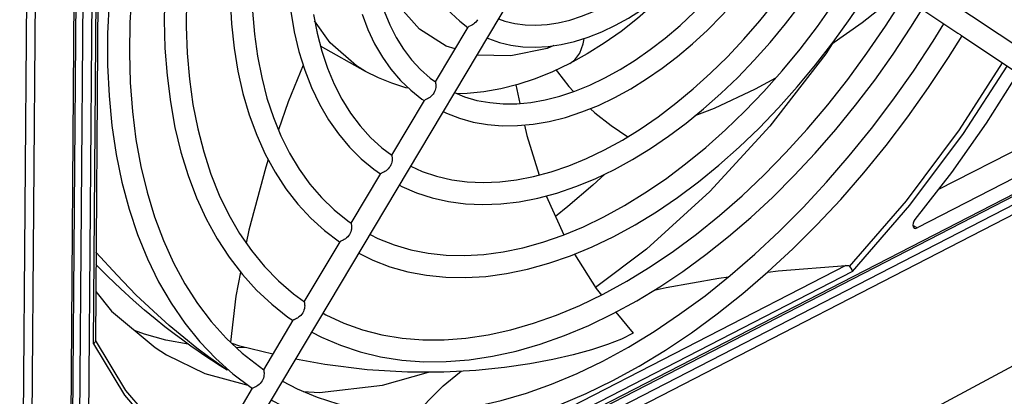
# Model space of a CAD drawing. Extents: x 0 to 420, y 0 to 297.
# Tile 34 of 41: x 374 to 390, y 78 to 84. Entities that reach past the tile are written whole.
import ezdxf

# ---------------------------------------------------------------- set-up
doc = ezdxf.new("R2010")
doc.units = 0
doc.header["$LTSCALE"] = 23.1
doc.layers.get('0').update_dxf_attribs({"linetype": 'CONTINUOUS'})

msp = doc.modelspace()

# ---------------------------------------------------------------- linework, layer by layer
at = {"color": 9, "linetype": 'CONTINUOUS'}
for p, q in [((374.048, 105.252), (373.781, 69.655)), ((374.189, 105.25), (373.923, 69.655)), ((374.744, 73.972), (374.884, 92.709)), ((375.025, 92.707), (374.885, 73.97)), ((374.598, 73.907), (374.737, 92.475)), ((374.993, 78.657), (375.064, 88.096)), ((377.415, 74.599), (391.397, 81.791)), ((391.254, 81.54), (375.455, 73.413)), ((391.323, 81.416), (375.524, 73.29)), ((388.506, 80.556), (388.436, 80.595)), ((387.332, 79.943), (379.386, 75.856)), ((387.442, 79.843), (379.411, 75.712)), ((375.522, 77.893), (375.024, 78.719))]:
    msp.add_line(p, q, dxfattribs=at)
at = {"color": 7, "linetype": 'CONTINUOUS'}
for p, q in [((374.629, 73.945), (374.768, 92.513)), ((375.094, 88.118), (375.024, 78.708)), ((384.33, 87.411), (390.685, 83.175)), ((376.699, 75.711), (383.166, 86.543)), ((388.58, 84.145), (389.173, 83.75)), ((380.602, 82.949), (381.139, 83.849)), ((378.653, 83.783), (378.659, 83.774)), ((378.659, 83.774), (378.656, 83.766)), ((389.173, 83.75), (389.211, 83.725)), ((389.234, 83.709), (390.485, 82.875)), ((379.454, 83.123), (378.715, 83.536)), ((381.921, 82.9), (381.986, 82.598)), ((379.884, 81.748), (380.421, 82.647)), ((390.502, 82.03), (388.846, 81.179)), ((377.391, 74.549), (391.374, 81.741)), ((390.984, 81.83), (388.506, 80.556)), ((379.218, 80.633), (379.704, 81.446)), ((382.418, 81.081), (382.707, 80.442)), ((378.45, 79.346), (379.038, 80.33)), ((379.026, 80.33), (379.034, 80.325)), ((391.807, 79.219), (373.923, 69.655)), ((383.561, 79.173), (383.845, 78.833)), ((377.784, 78.23), (378.269, 79.043)), ((377.482, 78.598), (377.336, 78.592)), ((377.185, 78.245), (377.183, 78.227)), ((376.39, 75.895), (377.603, 77.928))]:
    msp.add_line(p, q, dxfattribs=at)
for points in [[(381.062, 89.158), (380.931, 88.918), (380.796, 88.646), (380.674, 88.37), (380.563, 88.091), (380.466, 87.811), (380.382, 87.53), (380.312, 87.25), (380.256, 86.971), (380.215, 86.696), (380.188, 86.425), (380.176, 86.16), (380.179, 85.902), (380.198, 85.651), (380.231, 85.41), (380.279, 85.18), (380.342, 84.96), (380.419, 84.754), (380.51, 84.561), (380.614, 84.384), (380.731, 84.221), (380.86, 84.075), (381, 83.945), (381.135, 83.843)], [(378.185, 87.892), (378.046, 87.454), (377.924, 87.018), (377.822, 86.584), (377.737, 86.154), (377.672, 85.729), (377.626, 85.312), (377.599, 84.902), (377.591, 84.502), (377.603, 84.112), (377.633, 83.735), (377.683, 83.37), (377.751, 83.02), (377.838, 82.686), (377.943, 82.367), (378.066, 82.066), (378.207, 81.784), (378.365, 81.52), (378.541, 81.276), (378.733, 81.053), (378.941, 80.852), (379.164, 80.673), (379.219, 80.634)], [(376.536, 86.901), (376.42, 86.397), (376.324, 85.897), (376.249, 85.402), (376.196, 84.914), (376.164, 84.434), (376.154, 83.963), (376.165, 83.503), (376.198, 83.056), (376.253, 82.622), (376.329, 82.203), (376.426, 81.801), (376.545, 81.416), (376.683, 81.05), (376.842, 80.704), (377.021, 80.378), (377.218, 80.075), (377.434, 79.795), (377.666, 79.537), (377.916, 79.305), (378.181, 79.096), (378.267, 79.04)], [(383.556, 83.878), (383.771, 83.996), (383.984, 84.131), (384.196, 84.28), (384.404, 84.444), (384.608, 84.621), (384.807, 84.811), (385.001, 85.013), (385.188, 85.227), (385.369, 85.45), (385.541, 85.683), (385.705, 85.924), (385.767, 86.021)], [(383.382, 83.016), (383.631, 83.153), (383.88, 83.308), (384.127, 83.481), (384.373, 83.67), (384.615, 83.876), (384.852, 84.097), (385.085, 84.332), (385.311, 84.581), (385.531, 84.843), (385.742, 85.116), (385.944, 85.4), (386.137, 85.693), (386.172, 85.751)], [(383.547, 82.696), (383.806, 82.838), (384.064, 82.999), (384.32, 83.176), (384.572, 83.369), (384.821, 83.577), (385.064, 83.801), (385.302, 84.038), (385.533, 84.288), (385.757, 84.551), (385.973, 84.824), (386.18, 85.108), (386.378, 85.401), (386.473, 85.551)], [(379.547, 85.133), (379.578, 84.859), (379.624, 84.597), (379.685, 84.347), (379.761, 84.11), (379.852, 83.888), (379.957, 83.68), (380.077, 83.488), (380.21, 83.313), (380.357, 83.154), (380.517, 83.014), (380.603, 82.951)], [(383.373, 81.835), (383.668, 81.996), (383.962, 82.178), (384.255, 82.379), (384.545, 82.599), (384.832, 82.837), (385.114, 83.092), (385.391, 83.364), (385.661, 83.652), (385.923, 83.953), (386.178, 84.269), (386.422, 84.597), (386.657, 84.936), (386.878, 85.28)], [(383.538, 81.514), (383.835, 81.677), (384.131, 81.858), (384.425, 82.058), (384.715, 82.275), (385.002, 82.509), (385.284, 82.759), (385.56, 83.024), (385.83, 83.304), (386.093, 83.597), (386.347, 83.902), (386.593, 84.22), (386.829, 84.548), (387.055, 84.886), (387.177, 85.081)], [(383.365, 80.737), (383.702, 80.922), (384.039, 81.129), (384.374, 81.357), (384.706, 81.606), (385.035, 81.875), (385.359, 82.163), (385.676, 82.47), (385.987, 82.794), (386.29, 83.134), (386.584, 83.489), (386.868, 83.859), (387.14, 84.241), (387.401, 84.635), (387.53, 84.845)], [(383.53, 80.417), (383.879, 80.608), (384.227, 80.822), (384.573, 81.057), (384.915, 81.312), (385.253, 81.588), (385.585, 81.882), (385.91, 82.194), (386.228, 82.523), (386.537, 82.869), (386.837, 83.229), (387.126, 83.603), (387.404, 83.99), (387.671, 84.388), (387.832, 84.644)], [(384.478, 84.508), (384.433, 84.462), (384.178, 84.218), (383.914, 83.99), (383.646, 83.779), (383.372, 83.585), (383.092, 83.409), (382.807, 83.251)], [(375.62, 84.435), (375.589, 83.925), (375.58, 83.426), (375.594, 82.939), (375.63, 82.466), (375.689, 82.007), (375.769, 81.566), (375.871, 81.141), (375.995, 80.736), (376.14, 80.35), (376.305, 79.985), (376.492, 79.641), (376.698, 79.32), (376.924, 79.023), (377.168, 78.75), (377.432, 78.503), (377.713, 78.282), (377.785, 78.232)], [(383.356, 79.471), (383.74, 79.681), (384.124, 79.916), (384.507, 80.174), (384.886, 80.455), (385.261, 80.759), (385.632, 81.083), (385.996, 81.428), (386.352, 81.793), (386.7, 82.175), (387.038, 82.574), (387.365, 82.99), (387.681, 83.42), (387.984, 83.863), (388.273, 84.318), (388.287, 84.341)], [(388.2, 84.398), (388.042, 84.263), (387.604, 83.92), (387.091, 83.558)], [(375.247, 84.269), (375.223, 83.742), (375.223, 83.227), (375.247, 82.723), (375.294, 82.234), (375.365, 81.761), (375.459, 81.304), (375.576, 80.866), (375.715, 80.447), (375.877, 80.049), (376.06, 79.674), (376.265, 79.321), (376.49, 78.993), (376.734, 78.69), (376.997, 78.413)], [(376.52, 84.313), (376.514, 83.861), (376.53, 83.421), (376.567, 82.993), (376.624, 82.58), (376.702, 82.183), (376.8, 81.802), (376.918, 81.439), (377.056, 81.095), (377.213, 80.77), (377.389, 80.466), (377.584, 80.184), (377.797, 79.924), (378.028, 79.688), (378.275, 79.475), (378.451, 79.347)], [(377.234, 84.309), (377.256, 83.902), (377.298, 83.506), (377.361, 83.125), (377.444, 82.759), (377.547, 82.409), (377.669, 82.077), (377.811, 81.764), (377.971, 81.471), (378.149, 81.198), (378.345, 80.947), (378.556, 80.718), (378.783, 80.513), (379.026, 80.33)], [(381.638, 83.983), (381.739, 83.947), (381.903, 83.907), (382.074, 83.885), (382.25, 83.88), (382.432, 83.891), (382.617, 83.92), (382.807, 83.965), (382.999, 84.027), (383.194, 84.104), (383.391, 84.198)], [(378.228, 84.107), (378.286, 83.772), (378.363, 83.451), (378.458, 83.145), (378.571, 82.856), (378.701, 82.584), (378.848, 82.331), (379.011, 82.097), (379.19, 81.883), (379.383, 81.69), (379.59, 81.518), (379.702, 81.443)], [(378.6, 84.055), (378.66, 83.748), (378.736, 83.454), (378.83, 83.176), (378.939, 82.914), (379.065, 82.668), (379.207, 82.44), (379.365, 82.231), (379.538, 82.041), (379.725, 81.871), (379.885, 81.75)], [(379.397, 84.062), (379.492, 83.811), (379.604, 83.576), (379.731, 83.358), (379.872, 83.158), (380.028, 82.976), (380.196, 82.813), (380.377, 82.669), (380.418, 82.643)], [(383.52, 79.151), (383.903, 79.36), (384.284, 79.591), (384.663, 79.844), (385.039, 80.119), (385.41, 80.414), (385.776, 80.729), (386.136, 81.063), (386.489, 81.415), (386.833, 81.783), (387.168, 82.168), (387.494, 82.567), (387.808, 82.981), (388.111, 83.407), (388.402, 83.845), (388.587, 84.141)], [(381.175, 83.868), (381.151, 83.857), (381.144, 83.853), (381.139, 83.849), (381.138, 83.849)], [(381.294, 83.97), (381.279, 83.949), (381.263, 83.929), (381.244, 83.912), (381.226, 83.897), (381.207, 83.885), (381.19, 83.875), (381.175, 83.868)], [(381.651, 83.597), (381.84, 83.553), (382.036, 83.526), (382.24, 83.519), (382.45, 83.531), (382.665, 83.563), (382.885, 83.613), (383.107, 83.683), (383.331, 83.771), (383.556, 83.878)], [(383.348, 78.374), (383.769, 78.604), (384.189, 78.859), (384.608, 79.14), (385.024, 79.445), (385.436, 79.774), (385.842, 80.125), (386.242, 80.498), (386.634, 80.891), (387.018, 81.304), (387.391, 81.736), (387.754, 82.184), (388.104, 82.649), (388.442, 83.128), (388.765, 83.62), (388.94, 83.905)], [(383.512, 78.054), (383.944, 78.289), (384.374, 78.55), (384.801, 78.836), (385.225, 79.146), (385.644, 79.479), (386.057, 79.834), (386.463, 80.211), (386.861, 80.607), (387.25, 81.024), (387.628, 81.458), (387.995, 81.909), (388.35, 82.375), (388.692, 82.856), (389.02, 83.351), (389.242, 83.704)], [(389.211, 83.725), (389.223, 83.717), (389.232, 83.711), (389.235, 83.709)], [(381.451, 83.67), (381.472, 83.66), (381.651, 83.597)], [(387.111, 83.572), (387.005, 83.409), (386.09, 82.226), (385.104, 81.153), (384.065, 80.206), (383.225, 79.579)], [(378.433, 83.224), (378.187, 82.624), (378.027, 82.162)], [(382.807, 83.251), (382.521, 83.115), (382.237, 83.001), (381.953, 82.908), (381.672, 82.837), (381.395, 82.788), (381.124, 82.761), (380.957, 82.757)], [(380.163, 82.845), (380.117, 82.855), (379.887, 82.927), (379.666, 83.016), (379.454, 83.123)], [(382.584, 83.145), (382.603, 83.115), (382.789, 82.875), (382.866, 82.791)], [(390.158, 83.093), (389.636, 82.274), (389.068, 81.466), (388.469, 80.693)], [(380.602, 82.945), (380.603, 82.938), (380.605, 82.928), (380.607, 82.915), (380.608, 82.9), (380.609, 82.882), (380.607, 82.861), (380.604, 82.839), (380.597, 82.815), (380.588, 82.791), (380.576, 82.768)], [(380.602, 82.95), (380.602, 82.949), (380.602, 82.945)], [(380.916, 82.774), (381.076, 82.708), (381.28, 82.648), (381.492, 82.61), (381.711, 82.591), (381.937, 82.593), (382.168, 82.615), (382.404, 82.656), (382.644, 82.717), (382.888, 82.798), (383.134, 82.898), (383.382, 83.016)], [(386.183, 83.013), (385.849, 82.831), (385.177, 82.517), (384.859, 82.392)], [(380.576, 82.768), (380.562, 82.747), (380.545, 82.727), (380.527, 82.71), (380.508, 82.695), (380.49, 82.683), (380.472, 82.673), (380.457, 82.666), (380.444, 82.66), (380.434, 82.655), (380.426, 82.651), (380.422, 82.648), (380.421, 82.647)], [(380.731, 82.463), (380.783, 82.437), (380.998, 82.354), (381.222, 82.292), (381.456, 82.251), (381.699, 82.231), (381.949, 82.233), (382.205, 82.256), (382.468, 82.302), (382.734, 82.368), (383.004, 82.457), (383.275, 82.566), (383.547, 82.696)], [(383.142, 82.513), (383.218, 82.442), (383.482, 82.236), (383.757, 82.051)], [(382.063, 82.243), (382.101, 82.069), (382.304, 81.423)], [(379.885, 81.743), (379.886, 81.736), (379.888, 81.726), (379.89, 81.714), (379.891, 81.699), (379.891, 81.68), (379.89, 81.66), (379.886, 81.637), (379.88, 81.613), (379.871, 81.589), (379.859, 81.566)], [(379.884, 81.748), (379.884, 81.747), (379.885, 81.743)], [(380.196, 81.568), (380.385, 81.483), (380.621, 81.403), (380.868, 81.346), (381.123, 81.311), (381.386, 81.3), (381.656, 81.31), (381.932, 81.343), (382.213, 81.398), (382.499, 81.475), (382.788, 81.574), (383.08, 81.694), (383.373, 81.835)], [(377.859, 81.676), (377.817, 81.553), (377.539, 80.521), (377.498, 80.309)], [(379.859, 81.566), (379.844, 81.545), (379.827, 81.525), (379.809, 81.508), (379.791, 81.493), (379.772, 81.481), (379.755, 81.472), (379.74, 81.464), (379.727, 81.459), (379.717, 81.454), (379.709, 81.45), (379.704, 81.447), (379.704, 81.446)], [(380.011, 81.257), (380.048, 81.238), (380.293, 81.132), (380.549, 81.049), (380.817, 80.989), (381.094, 80.953), (381.38, 80.94), (381.673, 80.95), (381.974, 80.985), (382.28, 81.044), (382.591, 81.127), (382.905, 81.233), (383.221, 81.363), (383.538, 81.514)], [(383.381, 81.439), (383.184, 81.258), (382.771, 80.905), (382.569, 80.746)], [(379.219, 80.624), (379.221, 80.616), (379.223, 80.605), (379.224, 80.592), (379.225, 80.577), (379.225, 80.558), (379.223, 80.538), (379.219, 80.517), (379.213, 80.495), (379.204, 80.472), (379.193, 80.451)], [(379.218, 80.633), (379.218, 80.63), (379.219, 80.624)], [(379.529, 80.45), (379.658, 80.384), (379.923, 80.278), (380.198, 80.197), (380.484, 80.14), (380.78, 80.109), (381.083, 80.103), (381.394, 80.121), (381.712, 80.164), (382.035, 80.231), (382.363, 80.322), (382.695, 80.437), (383.029, 80.576), (383.365, 80.737)], [(388.469, 80.693), (388.451, 80.665), (388.439, 80.634), (388.435, 80.603)], [(379.193, 80.451), (379.178, 80.429), (379.162, 80.41), (379.143, 80.393), (379.125, 80.378), (379.107, 80.366), (379.09, 80.357), (379.075, 80.349), (379.062, 80.343), (379.051, 80.339), (379.044, 80.335), (379.039, 80.332), (379.038, 80.33)], [(388.435, 80.603), (388.44, 80.574), (388.455, 80.555), (388.458, 80.553)], [(388.458, 80.553), (388.478, 80.548), (388.506, 80.556)], [(379.344, 80.14), (379.574, 80.028), (379.856, 79.921), (380.15, 79.838), (380.455, 79.781), (380.771, 79.749), (381.095, 79.743), (381.428, 79.762), (381.768, 79.808), (382.114, 79.879), (382.464, 79.976), (382.818, 80.099), (383.173, 80.246), (383.53, 80.417)], [(377.183, 78.227), (377.047, 78.322), (376.879, 78.442), (376.687, 78.587), (376.472, 78.758), (376.235, 78.958), (375.974, 79.191), (375.689, 79.462), (375.378, 79.78), (375.038, 80.155), (375.035, 80.158)], [(382.883, 80.126), (383.236, 79.563), (383.324, 79.456)], [(377.183, 78.227), (377.044, 78.313), (376.926, 78.389), (376.82, 78.46), (376.709, 78.535), (376.587, 78.62), (376.457, 78.714), (376.316, 78.818), (376.165, 78.934), (376.003, 79.064), (375.828, 79.209), (375.641, 79.372), (375.439, 79.557), (375.223, 79.766), (375.033, 79.959)], [(377.405, 79.831), (377.329, 79.435), (377.238, 78.685)], [(386.055, 79.832), (386.226, 79.853), (387.332, 79.943)], [(387.332, 79.943), (387.349, 79.943), (387.364, 79.942), (387.377, 79.938), (387.388, 79.933), (387.396, 79.926)], [(387.396, 79.926), (387.417, 79.899), (387.433, 79.87), (387.442, 79.843)], [(384.191, 79.534), (384.386, 79.581), (385.25, 79.732), (385.409, 79.752)], [(375.03, 79.516), (375.288, 79.19), (376.002, 78.594), (376.191, 78.476)], [(378.45, 79.341), (378.451, 79.334), (378.453, 79.324), (378.455, 79.311), (378.456, 79.296), (378.457, 79.278), (378.455, 79.257), (378.451, 79.234), (378.445, 79.21), (378.436, 79.186), (378.424, 79.164)], [(378.45, 79.346), (378.45, 79.345), (378.45, 79.341)], [(378.758, 79.159), (378.805, 79.134), (379.099, 78.997), (379.406, 78.888), (379.725, 78.806), (380.056, 78.751), (380.396, 78.723), (380.745, 78.723), (381.102, 78.75), (381.466, 78.805), (381.836, 78.886), (382.211, 78.993), (382.59, 79.127), (382.972, 79.286), (383.356, 79.471)], [(378.424, 79.164), (378.41, 79.142), (378.393, 79.122), (378.374, 79.105), (378.356, 79.091), (378.338, 79.079), (378.32, 79.069), (378.305, 79.062), (378.292, 79.056), (378.282, 79.051), (378.274, 79.047), (378.27, 79.044), (378.269, 79.043)], [(378.573, 78.85), (378.734, 78.766), (379.044, 78.632), (379.368, 78.524), (379.703, 78.443), (380.051, 78.389), (380.409, 78.363), (380.777, 78.364), (381.153, 78.394), (381.537, 78.452), (381.927, 78.537), (382.321, 78.65), (382.719, 78.791), (383.119, 78.958), (383.52, 79.151)], [(376.55, 78.647), (376.546, 78.648), (376.18, 78.718), (375.826, 78.817), (375.664, 78.876)], [(383.845, 78.833), (383.654, 78.735), (383.424, 78.644), (383.16, 78.558), (382.862, 78.476), (382.527, 78.4), (382.152, 78.33), (381.734, 78.268), (381.266, 78.22), (380.739, 78.191), (380.142, 78.191), (379.481, 78.231), (378.786, 78.317), (378.308, 78.406)], [(375.024, 78.709), (375.023, 78.701), (375.013, 78.678), (374.993, 78.657)], [(377.936, 78.485), (377.395, 78.619), (377.265, 78.659)], [(376.191, 78.476), (376.819, 78.17), (377.524, 77.977)], [(376.997, 78.413), (377.278, 78.162), (377.577, 77.938), (377.6, 77.923)], [(378.091, 78.042), (378.331, 77.919), (378.659, 77.782), (379.001, 77.674), (379.355, 77.595), (379.721, 77.544), (380.096, 77.523), (380.481, 77.531), (380.874, 77.567), (381.275, 77.632), (381.681, 77.725), (382.093, 77.846), (382.508, 77.995), (382.927, 78.171), (383.348, 78.374)], [(377.784, 78.225), (377.785, 78.218), (377.787, 78.208), (377.789, 78.196), (377.79, 78.18), (377.79, 78.162), (377.789, 78.141), (377.785, 78.118), (377.779, 78.095), (377.77, 78.071), (377.758, 78.048)], [(377.784, 78.23), (377.784, 78.229), (377.784, 78.225)], [(378.433, 77.877), (378.701, 77.859), (379.734, 77.979), (380.489, 78.191)], [(380.306, 77.527), (380.487, 77.729), (380.731, 77.966), (380.995, 78.187), (381.023, 78.206)], [(377.758, 78.048), (377.743, 78.026), (377.727, 78.007), (377.708, 77.99), (377.69, 77.975), (377.672, 77.963), (377.654, 77.953), (377.639, 77.946), (377.626, 77.94), (377.616, 77.936), (377.608, 77.932), (377.604, 77.929), (377.603, 77.928)], [(377.911, 77.731), (378.25, 77.56), (378.595, 77.423), (378.953, 77.314), (379.325, 77.235), (379.708, 77.184), (380.103, 77.163), (380.507, 77.171), (380.92, 77.21), (381.341, 77.278), (381.768, 77.375), (382.2, 77.502), (382.636, 77.658), (383.074, 77.842), (383.512, 78.054)]]:
    msp.add_lwpolyline(points, dxfattribs=at)
at = {"color": 9, "linetype": 'CONTINUOUS'}
for points in [[(380.926, 83.493), (380.78, 83.535), (380.341, 83.814), (379.983, 84.215), (379.717, 84.725), (379.55, 85.33), (379.532, 85.522)], [(379.454, 83.123), (379.307, 83.213), (378.872, 83.591), (378.62, 83.95)], [(382.546, 83.545), (382.433, 83.499), (381.839, 83.376), (381.283, 83.389)], [(382.807, 83.251), (382.889, 83.31), (382.973, 83.424), (383.026, 83.574)], [(383.026, 83.574), (383.036, 83.63), (383.04, 83.662)], [(387.396, 79.926), (388.33, 81.002), (389.2, 82.165), (389.907, 83.261)], [(387.442, 79.843), (388.387, 80.929), (389.267, 82.104), (389.981, 83.211)], [(374.993, 78.657), (375.498, 77.816), (376.107, 77.105), (376.784, 76.556)], [(376.825, 76.624), (376.823, 76.624), (376.125, 77.19), (375.522, 77.893)]]:
    msp.add_lwpolyline(points, dxfattribs=at)

doc.saveas('drawing.dxf')
